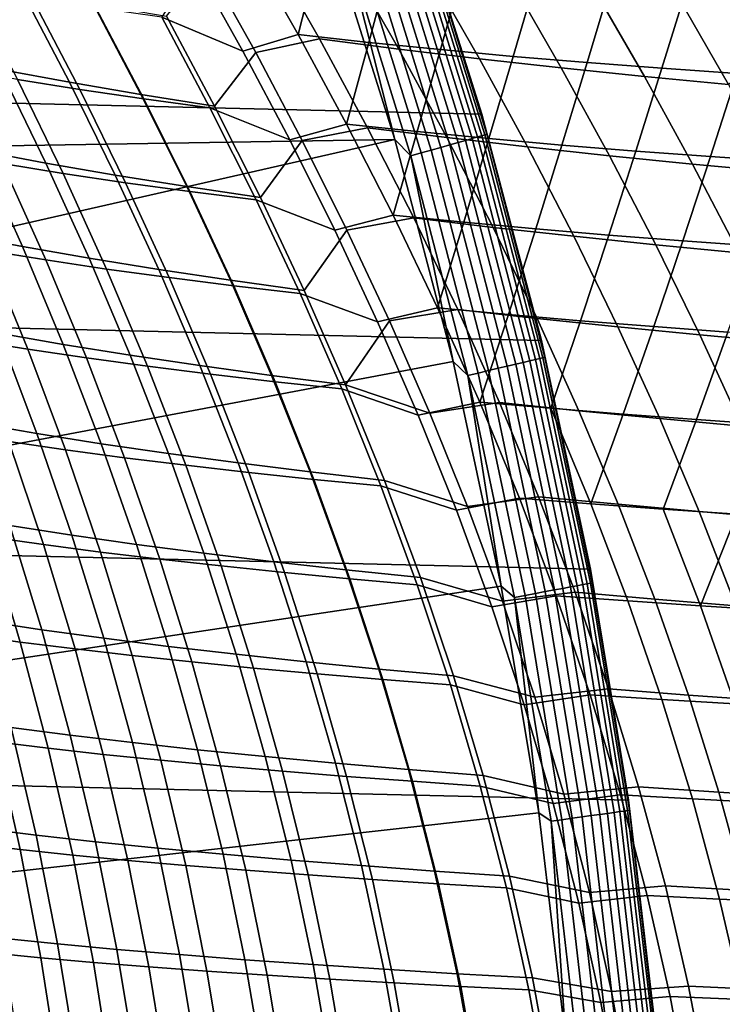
# Model space of a CAD drawing. Header units: metres. Extents: x -28 to 70, y -212 to 27.
# Tile 143 of 220: x 23.87 to 27.75, y 2.73 to 8.16. Entities that reach past the tile are written whole.
import ezdxf

# ---------------------------------------------------------------- set-up
doc = ezdxf.new("R2010")
doc.units = ezdxf.units.M
doc.layers.add('solid_10_261_012_XXX', color=7, linetype='CONTINUOUS')

msp = doc.modelspace()

# ---------------------------------------------------------------- linework, layer by layer
at = {"layer": 'solid_10_261_012_XXX'}
for points in [[(-25.587807, 10.075421, -5), (26.031919, 8.865052, -5), (26.418852, 7.635068, -5), (-26.031919, 8.865052, -5)], [(-26.031919, 8.865052, -5), (26.418852, 7.635068, -5), (26.747675, 6.388412, -5), (-26.418852, 7.635068, -5)], [(26.031933, 8.865017, -0.5), (26.418844, 7.635094, -0.5), (26.418852, 7.635068, -5), (26.031919, 8.865052, -5)], [(26.071037, 8.738131, -0.440391), (26.418844, 7.635094, -0.5), (26.031933, 8.865017, -0.5)], [(26.446775, 7.524756, -0.440391), (26.071037, 8.738131, -0.440391), (26.06078, 8.734693, -0.380929), (26.436369, 7.521796, -0.380929)], [(26.446775, 7.524756, -0.440391), (26.418844, 7.635094, -0.5), (26.071037, 8.738131, -0.440391)], [(25.558451, 8.704345), (20.32535, 8.419035), (20.713972, 7.41157), (25.938347, 7.496811)], [(25.657482, 8.599521, -0.003646), (25.558451, 8.704345), (25.938347, 7.496811)], [(26.288414, 7.479699, -0.125945), (25.914925, 8.685807, -0.125945), (25.869835, 8.670694, -0.088645), (26.242674, 7.466684, -0.088645)], [(26.329493, 7.491386, -0.16871), (25.95542, 8.69938, -0.16871), (25.914925, 8.685807, -0.125945), (26.288414, 7.479699, -0.125945)], [(26.365307, 7.501576, -0.216316), (25.990726, 8.711213, -0.216316), (25.95542, 8.69938, -0.16871), (26.329493, 7.491386, -0.16871)], [(26.395336, 7.51012, -0.268066), (26.020327, 8.721135, -0.268066), (25.990726, 8.711213, -0.216316), (26.365307, 7.501576, -0.216316)], [(26.419138, 7.516893, -0.323206), (26.043793, 8.728999, -0.323206), (26.020327, 8.721135, -0.268066), (26.395336, 7.51012, -0.268066)], [(26.436369, 7.521796, -0.380929), (26.06078, 8.734693, -0.380929), (26.043793, 8.728999, -0.323206), (26.419138, 7.516893, -0.323206)], [(26.139935, 7.437453, -0.032535), (25.768557, 8.636749, -0.032535), (25.713848, 8.618413, -0.014544), (26.084438, 7.421663, -0.014544)], [(26.192938, 7.452533, -0.057356), (25.820807, 8.654262, -0.057356), (25.768557, 8.636749, -0.032535), (26.139935, 7.437453, -0.032535)], [(26.242674, 7.466684, -0.088645), (25.869835, 8.670694, -0.088645), (25.820807, 8.654262, -0.057356), (26.192938, 7.452533, -0.057356)], [(26.084438, 7.421663, -0.014544), (25.713848, 8.618413, -0.014544), (25.657482, 8.599521, -0.003646), (26.02726, 7.405394, -0.003646)], [(26.02726, 7.405394, -0.003646), (25.657482, 8.599521, -0.003646), (25.938347, 7.496811)], [(25.101242, 7.983728, 133.088135), (25.40687, 8.074601, 132.876266), (25.131155, 8.560161, 132.662903), (24.833567, 8.464931, 132.88208)], [(25.171915, 7.975746, 94.946892), (24.904762, 8.455002, 95.152275), (25.24898, 8.535473, 95.375839), (25.524258, 8.05144, 95.163254)], [(25.131155, 8.560161, 132.662903), (25.40687, 8.074601, 132.876266), (25.519011, 8.515158, 132.528687)], [(25.524258, 8.05144, 95.163254), (25.24898, 8.535473, 95.375839), (25.685175, 8.476364, 95.509804), (25.960558, 7.994367, 95.297676)], [(25.40687, 8.074601, 132.876266), (25.795145, 8.031483, 132.74205), (25.913988, 8.473489, 132.415604), (25.519011, 8.515158, 132.528687)], [(25.960558, 7.994367, 95.297676), (25.685175, 8.476364, 95.509804), (26.12985, 8.421076, 95.617874), (26.405241, 7.940729, 95.406212)], [(25.795145, 8.031483, 132.74205), (26.19047, 7.99137, 132.628952), (26.315382, 8.435124, 132.324295), (25.913988, 8.473489, 132.415604)], [(24.654354, 8.170029, 133.205627), (25.101242, 7.983728, 133.088135), (24.833567, 8.464931, 132.88208)], [(24.945045, 7.679908, 94.619492), (24.680674, 8.176222, 94.819908), (24.904762, 8.455002, 95.152275), (25.171915, 7.975746, 94.946892)], [(26.405241, 7.940729, 95.406212), (26.12985, 8.421076, 95.617874), (26.582064, 8.36954, 95.699226), (26.857332, 7.89044, 95.488098)], [(26.19047, 7.99137, 132.628952), (26.592115, 7.95422, 132.537598), (26.722492, 8.400032, 132.255386), (26.315382, 8.435124, 132.324295)], [(23.764091, 7.882658, 93.929688), (23.500816, 8.390286, 94.131767), (23.881649, 8.315381, 94.382973), (24.145248, 7.811817, 94.181519)], [(26.857332, 7.89044, 95.488098), (26.582064, 8.36954, 95.699226), (27.040874, 8.321691, 95.753036), (27.315861, 7.843414, 95.542557)], [(26.592115, 7.95422, 132.537598), (26.999357, 7.919986, 132.468567), (27.134611, 8.368181, 132.209503), (26.722492, 8.400032, 132.255386)], [(26.999357, 7.919986, 132.468567), (27.411467, 7.888623, 132.422485), (27.551039, 8.33954, 132.187302), (27.134611, 8.368181, 132.209503)], [(27.779854, 7.799567, 95.568802), (27.505337, 8.277458, 95.778488), (27.887236, 8.362061, 95.832008), (28.090178, 8.013164, 95.675446)], [(23.595306, 8.336103, 133.841827), (23.858463, 7.82722, 134.043228), (24.202068, 7.772339, 133.813034), (23.938232, 8.277727, 133.611771)], [(24.145248, 7.811817, 94.181519), (23.881649, 8.315381, 94.382973), (24.275194, 8.244016, 94.612671), (24.539171, 7.744229, 94.411766)], [(27.315861, 7.843414, 95.542557), (27.040874, 8.321691, 95.753036), (27.505337, 8.277458, 95.778488), (27.779854, 7.799567, 95.568802)], [(27.411467, 7.888623, 132.422485), (27.827721, 7.860087, 132.399933), (27.945496, 8.26761, 132.211166), (27.551039, 8.33954, 132.187302)], [(23.938232, 8.277727, 133.611771), (24.202068, 7.772339, 133.813034), (24.555443, 7.720295, 133.600983), (24.290848, 8.222448, 133.399796)], [(24.539171, 7.744229, 94.411766), (24.275194, 8.244016, 94.612671), (24.680674, 8.176222, 94.819908), (24.945045, 7.679908, 94.619492)], [(24.290848, 8.222448, 133.399796), (24.555443, 7.720295, 133.600983), (24.919649, 7.670867, 133.40683), (24.654354, 8.170029, 133.205627)], [(24.654354, 8.170029, 133.205627), (24.919649, 7.670867, 133.40683), (25.359707, 7.49421, 133.28241), (25.101242, 7.983728, 133.088135)], [(25.359707, 7.49421, 133.28241), (25.673586, 7.580547, 133.077606), (25.40687, 8.074601, 132.876266), (25.101242, 7.983728, 133.088135)], [(25.42893, 7.489827, 94.753983), (25.171915, 7.975746, 94.946892), (25.524258, 8.05144, 95.163254), (25.789331, 7.561079, 94.963661)], [(25.40687, 8.074601, 132.876266), (25.673586, 7.580547, 133.077606), (25.795145, 8.031483, 132.74205)], [(25.789331, 7.561079, 94.963661), (25.524258, 8.05144, 95.163254), (25.960558, 7.994367, 95.297676), (26.225876, 7.506451, 95.098488)], [(25.673586, 7.580547, 133.077606), (26.062494, 7.539526, 132.943466), (26.19047, 7.99137, 132.628952), (25.795145, 8.031483, 132.74205)], [(26.225876, 7.506451, 95.098488), (25.960558, 7.994367, 95.297676), (26.405241, 7.940729, 95.406212), (26.670687, 7.454882, 95.207497)], [(26.062494, 7.539526, 132.943466), (26.458368, 7.501191, 132.830429), (26.592115, 7.95422, 132.537598), (26.19047, 7.99137, 132.628952)], [(23.647583, 7.435753, 93.467781), (23.396513, 7.956739, 93.657219), (23.764091, 7.882658, 93.929688), (24.015614, 7.366315, 93.740791)], [(25.198271, 7.175851, 94.431824), (24.945045, 7.679908, 94.619492), (25.171915, 7.975746, 94.946892), (25.42893, 7.489827, 94.753983)], [(26.670687, 7.454882, 95.207497), (26.405241, 7.940729, 95.406212), (26.857332, 7.89044, 95.488098), (27.122761, 7.406268, 95.289948)], [(26.458368, 7.501191, 132.830429), (26.860456, 7.465483, 132.739059), (26.999357, 7.919986, 132.468567), (26.592115, 7.95422, 132.537598)], [(23.525805, 7.88484, 134.290527), (23.776691, 7.362953, 134.478943), (24.110212, 7.309218, 134.231628), (23.858463, 7.82722, 134.043228)], [(24.015614, 7.366315, 93.740791), (23.764091, 7.882658, 93.929688), (24.145248, 7.811817, 94.181519), (24.397305, 7.299854, 93.993088)], [(27.122761, 7.406268, 95.289948), (26.857332, 7.89044, 95.488098), (27.315861, 7.843414, 95.542557), (27.581093, 7.360508, 95.345116)], [(26.860456, 7.465483, 132.739059), (27.268007, 7.432343, 132.669922), (27.411467, 7.888623, 132.422485), (26.999357, 7.919986, 132.468567)], [(27.268007, 7.432343, 132.669922), (27.680271, 7.401712, 132.623596), (27.827721, 7.860087, 132.399933), (27.411467, 7.888623, 132.422485)], [(23.858463, 7.82722, 134.043228), (24.110212, 7.309218, 134.231628), (24.454746, 7.257992, 134.001465), (24.202068, 7.772339, 133.813034)], [(27.581093, 7.360508, 95.345116), (27.315861, 7.843414, 95.542557), (27.779854, 7.799567, 95.568802), (28.044682, 7.317501, 95.372261)], [(27.680271, 7.401712, 132.623596), (28.096498, 7.373533, 132.600647), (28.279818, 7.683299, 132.465286), (27.827721, 7.860087, 132.399933)], [(24.397305, 7.299854, 93.993088), (24.145248, 7.811817, 94.181519), (24.539171, 7.744229, 94.411766), (24.791807, 7.236368, 94.22374)], [(24.202068, 7.772339, 133.813034), (24.454746, 7.257992, 134.001465), (24.809126, 7.209348, 133.789474), (24.555443, 7.720295, 133.600983)], [(24.791807, 7.236368, 94.22374), (24.539171, 7.744229, 94.411766), (24.945045, 7.679908, 94.619492), (25.198271, 7.175851, 94.431824)], [(24.555443, 7.720295, 133.600983), (24.809126, 7.209348, 133.789474), (25.174271, 7.163082, 133.595474), (24.919649, 7.670867, 133.40683)], [(24.919649, 7.670867, 133.40683), (25.174271, 7.163082, 133.595474), (25.607809, 6.996608, 133.464615), (25.359707, 7.49421, 133.28241)], [(-26.418852, 7.635068, -5), (26.747675, 6.388412, -5), (27.017729, 5.127612, -5), (-26.747675, 6.388412, -5)], [(26.418844, 7.635094, -0.5), (26.747681, 6.388392, -0.5), (26.747675, 6.388412, -5), (26.418852, 7.635068, -5)], [(26.446775, 7.524756, -0.440391), (26.747681, 6.388392, -0.5), (26.418844, 7.635094, -0.5)], [(25.607809, 6.996608, 133.464615), (25.930086, 7.078234, 133.266586), (25.673586, 7.580547, 133.077606), (25.359707, 7.49421, 133.28241)], [(25.675224, 6.996624, 94.573158), (25.42893, 7.489827, 94.753983), (25.789331, 7.561079, 94.963661), (26.043613, 7.063667, 94.776642)], [(25.673586, 7.580547, 133.077606), (25.930086, 7.078234, 133.266586), (26.062494, 7.539526, 132.943466)], [(26.043613, 7.063667, 94.776642), (25.789331, 7.561079, 94.963661), (26.225876, 7.506451, 95.098488), (26.48056, 7.01185, 94.911827)], [(25.938347, 7.496811), (20.713972, 7.41157), (21.052685, 6.386271)], [(25.938347, 7.496811), (21.052685, 6.386271), (21.340691, 5.345551), (26.261251, 6.272695)], [(23.531818, 6.972901, 92.998283), (23.294062, 7.508175, 93.174988), (23.647583, 7.435753, 93.467781), (23.885897, 6.905618, 93.291504)], [(25.439554, 6.663713, 94.256706), (25.198271, 7.175851, 94.431824), (25.42893, 7.489827, 94.753983), (25.675224, 6.996624, 94.573158)], [(25.930086, 7.078234, 133.266586), (26.319845, 7.039509, 133.132614), (26.458368, 7.501191, 132.830429), (26.062494, 7.539526, 132.943466)], [(26.02726, 7.405394, -0.003646), (25.938347, 7.496811), (26.261251, 6.272695)], [(26.48056, 7.01185, 94.911827), (26.225876, 7.506451, 95.098488), (26.670687, 7.454882, 95.207497), (26.925646, 6.96273, 95.021278)], [(26.647375, 6.267406, -0.16871), (26.329493, 7.491386, -0.16871), (26.288414, 7.479699, -0.125945), (26.605803, 6.257628, -0.125945)], [(26.319845, 7.039509, 133.132614), (26.716476, 7.003159, 133.019684), (26.860456, 7.465483, 132.739059), (26.458368, 7.501191, 132.830429)], [(26.683622, 6.275931, -0.216316), (26.365307, 7.501576, -0.216316), (26.329493, 7.491386, -0.16871), (26.647375, 6.267406, -0.16871)], [(26.714014, 6.283079, -0.268066), (26.395336, 7.51012, -0.268066), (26.365307, 7.501576, -0.216316), (26.683622, 6.275931, -0.216316)], [(26.738106, 6.288745, -0.323206), (26.419138, 7.516893, -0.323206), (26.395336, 7.51012, -0.268066), (26.714014, 6.283079, -0.268066)], [(26.755545, 6.292847, -0.380929), (26.436369, 7.521796, -0.380929), (26.419138, 7.516893, -0.323206), (26.738106, 6.288745, -0.323206)], [(26.766075, 6.295324, -0.440391), (26.446775, 7.524756, -0.440391), (26.436369, 7.521796, -0.380929), (26.755545, 6.292847, -0.380929)], [(26.766075, 6.295324, -0.440391), (26.747681, 6.388392, -0.5), (26.446775, 7.524756, -0.440391)], [(23.885897, 6.905618, 93.291504), (23.647583, 7.435753, 93.467781), (24.015614, 7.366315, 93.740791), (24.254597, 6.841079, 93.564873)], [(26.45553, 6.222284, -0.032535), (26.139935, 7.437453, -0.032535), (26.084438, 7.421663, -0.014544), (26.399364, 6.209074, -0.014544)], [(26.509172, 6.234901, -0.057356), (26.192938, 7.452533, -0.057356), (26.139935, 7.437453, -0.032535), (26.45553, 6.222284, -0.032535)], [(26.559509, 6.24674, -0.088645), (26.242674, 7.466684, -0.088645), (26.192938, 7.452533, -0.057356), (26.509172, 6.234901, -0.057356)], [(26.605803, 6.257628, -0.125945), (26.288414, 7.479699, -0.125945), (26.242674, 7.466684, -0.088645), (26.559509, 6.24674, -0.088645)], [(26.925646, 6.96273, 95.021278), (26.670687, 7.454882, 95.207497), (27.122761, 7.406268, 95.289948), (27.377834, 6.91619, 95.104301)], [(26.716476, 7.003159, 133.019684), (27.119204, 6.969112, 132.928345), (27.268007, 7.432343, 132.669922), (26.860456, 7.465483, 132.739059)], [(23.454826, 7.419192, 134.742737), (23.691925, 6.884027, 134.91777), (24.014799, 6.832, 134.654053), (23.776691, 7.362953, 134.478943)], [(26.399364, 6.209074, -0.014544), (26.084438, 7.421663, -0.014544), (26.02726, 7.405394, -0.003646), (26.341496, 6.195463, -0.003646)], [(26.341496, 6.195463, -0.003646), (26.02726, 7.405394, -0.003646), (26.261251, 6.272695)], [(27.119204, 6.969112, 132.928345), (27.527252, 6.937298, 132.8591), (27.680271, 7.401712, 132.623596), (27.268007, 7.432343, 132.669922)], [(27.377834, 6.91619, 95.104301), (27.122761, 7.406268, 95.289948), (27.581093, 7.360508, 95.345116), (27.836092, 6.872113, 95.160217)], [(27.527252, 6.937298, 132.8591), (27.939846, 6.907646, 132.812515), (28.096498, 7.373533, 132.600647), (27.680271, 7.401712, 132.623596)], [(23.776691, 7.362953, 134.478943), (24.014799, 6.832, 134.654053), (24.349419, 6.782265, 134.406845), (24.110212, 7.309218, 134.231628)], [(24.254597, 6.841079, 93.564873), (24.015614, 7.366315, 93.740791), (24.397305, 7.299854, 93.993088), (24.63703, 6.779262, 93.817474)], [(27.836092, 6.872113, 95.160217), (27.581093, 7.360508, 95.345116), (28.044682, 7.317501, 95.372261), (28.299379, 6.830382, 95.188339)], [(24.110212, 7.309218, 134.231628), (24.349419, 6.782265, 134.406845), (24.69511, 6.734813, 134.176865), (24.454746, 7.257992, 134.001465)], [(24.63703, 6.779262, 93.817474), (24.397305, 7.299854, 93.993088), (24.791807, 7.236368, 94.22374), (25.032312, 6.720146, 94.048386)], [(24.454746, 7.257992, 134.001465), (24.69511, 6.734813, 134.176865), (25.05072, 6.689694, 133.965073), (24.809126, 7.209348, 133.789474)], [(25.032312, 6.720146, 94.048386), (24.791807, 7.236368, 94.22374), (25.198271, 7.175851, 94.431824), (25.439554, 6.663713, 94.256706)], [(24.809126, 7.209348, 133.789474), (25.05072, 6.689694, 133.965073), (25.417025, 6.646724, 133.771347), (25.174271, 7.163082, 133.595474)], [(25.174271, 7.163082, 133.595474), (25.417025, 6.646724, 133.771347), (25.84441, 6.49081, 133.634583), (25.607809, 6.996608, 133.464615)], [(25.84441, 6.49081, 133.634583), (26.175146, 6.567651, 133.442963), (25.930086, 7.078234, 133.266586), (25.607809, 6.996608, 133.464615)], [(25.909941, 6.495931, 94.40435), (25.675224, 6.996624, 94.573158), (26.043613, 7.063667, 94.776642), (26.286312, 6.558774, 94.601982)], [(25.930086, 7.078234, 133.266586), (26.175146, 6.567651, 133.442963), (26.319845, 7.039509, 133.132614)], [(26.286312, 6.558774, 94.601982), (26.043613, 7.063667, 94.776642), (26.48056, 7.01185, 94.911827), (26.723825, 6.510091, 94.737465)], [(26.175146, 6.567651, 133.442963), (26.565958, 6.531391, 133.309219), (26.716476, 7.003159, 133.019684), (26.319845, 7.039509, 133.132614)], [(26.723825, 6.510091, 94.737465), (26.48056, 7.01185, 94.911827), (26.925646, 6.96273, 95.021278), (27.169342, 6.463762, 94.847321)], [(26.565958, 6.531391, 133.309219), (26.963545, 6.49721, 133.196442), (27.119204, 6.969112, 132.928345), (26.716476, 7.003159, 133.019684)], [(23.755646, 6.428669, 92.834999), (23.531818, 6.972901, 92.998283), (23.885897, 6.905618, 93.291504), (24.11047, 6.366734, 93.128487)], [(25.667768, 6.143715, 94.094299), (25.439554, 6.663713, 94.256706), (25.675224, 6.996624, 94.573158), (25.909941, 6.495931, 94.40435)], [(27.169342, 6.463762, 94.847321), (26.925646, 6.96273, 95.021278), (27.377834, 6.91619, 95.104301), (27.621792, 6.419658, 94.930916)], [(26.963545, 6.49721, 133.196442), (27.367104, 6.465024, 133.105133), (27.527252, 6.937298, 132.8591), (27.119204, 6.969112, 132.928345)], [(23.381466, 6.938354, 135.197327), (23.603527, 6.389428, 135.358734), (23.915079, 6.339566, 135.07933), (23.691925, 6.884027, 134.91777)], [(24.11047, 6.366734, 93.128487), (23.885897, 6.905618, 93.291504), (24.254597, 6.841079, 93.564873), (24.480017, 6.307304, 93.402054)], [(27.367104, 6.465024, 133.105133), (27.775835, 6.434752, 133.035797), (27.939846, 6.907646, 132.812515), (27.527252, 6.937298, 132.8591)], [(27.621792, 6.419658, 94.930916), (27.377834, 6.91619, 95.104301), (27.836092, 6.872113, 95.160217), (28.080107, 6.377651, 94.987602)], [(23.691925, 6.884027, 134.91777), (23.915079, 6.339566, 135.07933), (24.239159, 6.291805, 134.815811), (24.014799, 6.832, 134.654053)], [(24.480017, 6.307304, 93.402054), (24.254597, 6.841079, 93.564873), (24.63703, 6.779262, 93.817474), (24.863365, 6.250347, 93.654816)], [(24.014799, 6.832, 134.654053), (24.239159, 6.291805, 134.815811), (24.575064, 6.246128, 134.568878), (24.349419, 6.782265, 134.406845)], [(24.349419, 6.782265, 134.406845), (24.575064, 6.246128, 134.568878), (24.922096, 6.202514, 134.339203), (24.69511, 6.734813, 134.176865)], [(24.863365, 6.250347, 93.654816), (24.63703, 6.779262, 93.817474), (25.032312, 6.720146, 94.048386), (25.25959, 6.195828, 93.885864)], [(24.69511, 6.734813, 134.176865), (24.922096, 6.202514, 134.339203), (25.279118, 6.160994, 134.127701), (25.05072, 6.689694, 133.965073)], [(25.25959, 6.195828, 93.885864), (25.032312, 6.720146, 94.048386), (25.439554, 6.663713, 94.256706), (25.667768, 6.143715, 94.094299)], [(25.05072, 6.689694, 133.965073), (25.279118, 6.160994, 134.127701), (25.646757, 6.121401, 133.934341), (25.417025, 6.646724, 133.771347)], [(25.417025, 6.646724, 133.771347), (25.646757, 6.121401, 133.934341), (26.068377, 5.976357, 133.792221), (25.84441, 6.49081, 133.634583)], [(26.068377, 5.976357, 133.792221), (26.407524, 6.048301, 133.606628), (26.175146, 6.567651, 133.442963), (25.84441, 6.49081, 133.634583)], [(26.175146, 6.567651, 133.442963), (26.407524, 6.048301, 133.606628), (26.565958, 6.531391, 133.309219)], [(26.131956, 5.987956, 94.247749), (25.909941, 6.495931, 94.40435), (26.286312, 6.558774, 94.601982), (26.516237, 6.046533, 94.439873)], [(26.516237, 6.046533, 94.439873), (26.286312, 6.558774, 94.601982), (26.723825, 6.510091, 94.737465), (26.954456, 6.001265, 94.575592)], [(26.407524, 6.048301, 133.606628), (26.799557, 6.014627, 133.47316), (26.963545, 6.49721, 133.196442), (26.565958, 6.531391, 133.309219)], [(23.62463, 5.934727, 92.372566), (23.416468, 6.493145, 92.522499), (23.755646, 6.428669, 92.834999), (23.964571, 5.875984, 92.685249)], [(25.667768, 6.143715, 94.094299), (25.909941, 6.495931, 94.40435), (26.131956, 5.987956, 94.247749)], [(26.954456, 6.001265, 94.575592), (26.723825, 6.510091, 94.737465), (27.169342, 6.463762, 94.847321), (27.400536, 5.95803, 94.685822)], [(26.799557, 6.014627, 133.47316), (27.198261, 5.982752, 133.36058), (27.367104, 6.465024, 133.105133), (26.963545, 6.49721, 133.196442)], [(27.400536, 5.95803, 94.685822), (27.169342, 6.463762, 94.847321), (27.621792, 6.419658, 94.930916), (27.853373, 5.916689, 94.769958)], [(27.198261, 5.982752, 133.36058), (27.60281, 5.952585, 133.269333), (27.775835, 6.434752, 133.035797), (27.367104, 6.465024, 133.105133)], [(23.964571, 5.875984, 92.685249), (23.755646, 6.428669, 92.834999), (24.11047, 6.366734, 93.128487), (24.320288, 5.819559, 92.978851)], [(27.60281, 5.952585, 133.269333), (28.012379, 5.924035, 133.199905), (28.188938, 6.406313, 132.988922), (27.775835, 6.434752, 133.035797)], [(27.853373, 5.916689, 94.769958), (27.621792, 6.419658, 94.930916), (28.080107, 6.377651, 94.987602), (28.311869, 5.877104, 94.827415)], [(-26.747675, 6.388412, -5), (27.017729, 5.127612, -5), (27.228367, 3.855639, -5), (-27.017729, 5.127612, -5)], [(23.603527, 6.389428, 135.358734), (23.810583, 5.831049, 135.506561), (24.123381, 5.785646, 135.227432), (23.915079, 6.339566, 135.07933)], [(24.320288, 5.819559, 92.978851), (24.11047, 6.366734, 93.128487), (24.480017, 6.307304, 93.402054), (24.690823, 5.765406, 93.252487)], [(26.747681, 6.388392, -0.5), (27.017721, 5.127648, -0.5), (27.017729, 5.127612, -5), (26.747675, 6.388412, -5)], [(26.766075, 6.295324, -0.440391), (27.017721, 5.127648, -0.5), (26.747681, 6.388392, -0.5)], [(23.915079, 6.339566, 135.07933), (24.123381, 5.785646, 135.227432), (24.448809, 5.742149, 134.964249), (24.239159, 6.291805, 134.815811)], [(24.690823, 5.765406, 93.252487), (24.480017, 6.307304, 93.402054), (24.863365, 6.250347, 93.654816), (25.075216, 5.713481, 93.50528)], [(27.028255, 5.052456, -0.440391), (26.766075, 6.295324, -0.440391), (26.755545, 6.292847, -0.380929), (27.01762, 5.050468, -0.380929)], [(27.028255, 5.052456, -0.440391), (27.017721, 5.127648, -0.5), (26.766075, 6.295324, -0.440391)], [(26.261251, 6.272695), (21.340691, 5.345551), (21.577272, 4.292), (26.526424, 5.034762)], [(24.239159, 6.291805, 134.815811), (24.448809, 5.742149, 134.964249), (24.786142, 5.700529, 134.717697), (24.575064, 6.246128, 134.568878)], [(24.575064, 6.246128, 134.568878), (24.786142, 5.700529, 134.717697), (25.134653, 5.660761, 134.488419), (24.922096, 6.202514, 134.339203)], [(25.075216, 5.713481, 93.50528), (24.863365, 6.250347, 93.654816), (25.25959, 6.195828, 93.885864), (25.472511, 5.66374, 93.736351)], [(26.341496, 6.195463, -0.003646), (26.261251, 6.272695), (26.526424, 5.034762)], [(26.819666, 5.013464, -0.088645), (26.559509, 6.24674, -0.088645), (26.509172, 6.234901, -0.057356), (26.768837, 5.003963, -0.057356)], [(26.866411, 5.022203, -0.125945), (26.605803, 6.257628, -0.125945), (26.559509, 6.24674, -0.088645), (26.819666, 5.013464, -0.088645)], [(26.908392, 5.03005, -0.16871), (26.647375, 6.267406, -0.16871), (26.605803, 6.257628, -0.125945), (26.866411, 5.022203, -0.125945)], [(26.944996, 5.036892, -0.216316), (26.683622, 6.275931, -0.216316), (26.647375, 6.267406, -0.16871), (26.908392, 5.03005, -0.16871)], [(26.975683, 5.042629, -0.268066), (26.714014, 6.283079, -0.268066), (26.683622, 6.275931, -0.216316), (26.944996, 5.036892, -0.216316)], [(27.000011, 5.047177, -0.323206), (26.738106, 6.288745, -0.323206), (26.714014, 6.283079, -0.268066), (26.975683, 5.042629, -0.268066)], [(27.01762, 5.050468, -0.380929), (26.755545, 6.292847, -0.380929), (26.738106, 6.288745, -0.323206), (27.000011, 5.047177, -0.323206)], [(24.922096, 6.202514, 134.339203), (25.134653, 5.660761, 134.488419), (25.493216, 5.622857, 134.277328), (25.279118, 6.160994, 134.127701)], [(25.472511, 5.66374, 93.736351), (25.25959, 6.195828, 93.885864), (25.667768, 6.143715, 94.094299), (25.881748, 5.616138, 93.944817)], [(26.657951, 4.983235, -0.014544), (26.399364, 6.209074, -0.014544), (26.341496, 6.195463, -0.003646), (26.599516, 4.972311, -0.003646)], [(26.599516, 4.972311, -0.003646), (26.341496, 6.195463, -0.003646), (26.526424, 5.034762)], [(26.714668, 4.993837, -0.032535), (26.45553, 6.222284, -0.032535), (26.399364, 6.209074, -0.014544), (26.657951, 4.983235, -0.014544)], [(26.768837, 5.003963, -0.057356), (26.509172, 6.234901, -0.057356), (26.45553, 6.222284, -0.032535), (26.714668, 4.993837, -0.032535)], [(25.279118, 6.160994, 134.127701), (25.493216, 5.622857, 134.277328), (25.86232, 5.586667, 134.084396), (25.646757, 6.121401, 133.934341)], [(25.667768, 6.143715, 94.094299), (26.131956, 5.987956, 94.247749), (26.340136, 5.472926, 94.103554), (25.881748, 5.616138, 93.944817)], [(25.646757, 6.121401, 133.934341), (25.86232, 5.586667, 134.084396), (26.278578, 5.452777, 133.937439), (26.068377, 5.976357, 133.792221)], [(26.278578, 5.452777, 133.937439), (26.62598, 5.519631, 133.757477), (26.407524, 6.048301, 133.606628), (26.068377, 5.976357, 133.792221)], [(26.340136, 5.472926, 94.103554), (26.131956, 5.987956, 94.247749), (26.516237, 6.046533, 94.439873), (26.732155, 5.527141, 94.290527)], [(26.407524, 6.048301, 133.606628), (26.62598, 5.519631, 133.757477), (27.019356, 5.488612, 133.624329), (26.799557, 6.014627, 133.47316)], [(26.732155, 5.527141, 94.290527), (26.516237, 6.046533, 94.439873), (26.954456, 6.001265, 94.575592), (27.171188, 5.485528, 94.426445)], [(26.799557, 6.014627, 133.47316), (27.019356, 5.488612, 133.624329), (27.198261, 5.982752, 133.36058)], [(27.171188, 5.485528, 94.426445), (26.954456, 6.001265, 94.575592), (27.400536, 5.95803, 94.685822), (27.617935, 5.44565, 94.536995)], [(27.019356, 5.488612, 133.624329), (27.419302, 5.459134, 133.511963), (27.60281, 5.952585, 133.269333), (27.198261, 5.982752, 133.36058)], [(23.816793, 5.368238, 92.236397), (23.62463, 5.934727, 92.372566), (23.964571, 5.875984, 92.685249), (24.157618, 5.315348, 92.549126)], [(27.617935, 5.44565, 94.536995), (27.400536, 5.95803, 94.685822), (27.853373, 5.916689, 94.769958), (28.071266, 5.407361, 94.621651)], [(27.419302, 5.459134, 133.511963), (27.824965, 5.431098, 133.420807), (28.012379, 5.924035, 133.199905), (27.60281, 5.952585, 133.269333)], [(23.511139, 5.878386, 135.80098), (23.701048, 5.306148, 135.934891), (24.00172, 5.263408, 135.640808), (23.810583, 5.831049, 135.506561)], [(24.157618, 5.315348, 92.549126), (23.964571, 5.875984, 92.685249), (24.320288, 5.819559, 92.978851), (24.514338, 5.264553, 92.842712)], [(23.810583, 5.831049, 135.506561), (24.00172, 5.263408, 135.640808), (24.315868, 5.222413, 135.362061), (24.123381, 5.785646, 135.227432)], [(24.514338, 5.264553, 92.842712), (24.320288, 5.819559, 92.978851), (24.690823, 5.765406, 93.252487), (24.885962, 5.215799, 93.11631)], [(24.123381, 5.785646, 135.227432), (24.315868, 5.222413, 135.362061), (24.642742, 5.18313, 135.099319), (24.448809, 5.742149, 134.964249)], [(24.885962, 5.215799, 93.11631), (24.690823, 5.765406, 93.252487), (25.075216, 5.713481, 93.50528), (25.271496, 5.169036, 93.369041)], [(24.448809, 5.742149, 134.964249), (24.642742, 5.18313, 135.099319), (24.981592, 5.145525, 134.853226), (24.786142, 5.700529, 134.717697)], [(24.786142, 5.700529, 134.717697), (24.981592, 5.145525, 134.853226), (25.331669, 5.109564, 134.624435), (25.134653, 5.660761, 134.488419)], [(25.271496, 5.169036, 93.369041), (25.075216, 5.713481, 93.50528), (25.472511, 5.66374, 93.736351), (25.669947, 5.12421, 93.600044)], [(25.134653, 5.660761, 134.488419), (25.331669, 5.109564, 134.624435), (25.691854, 5.075248, 134.413803), (25.493216, 5.622857, 134.277328)], [(25.669947, 5.12421, 93.600044), (25.472511, 5.66374, 93.736351), (25.881748, 5.616138, 93.944817), (26.080324, 5.081268, 93.808456)], [(25.493216, 5.622857, 134.277328), (25.691854, 5.075248, 134.413803), (26.0625, 5.04244, 134.22139), (25.86232, 5.586667, 134.084396)], [(25.881748, 5.616138, 93.944817), (26.340136, 5.472926, 94.103554), (26.53334, 4.951068, 93.97197), (26.080324, 5.081268, 93.808456)], [(25.86232, 5.586667, 134.084396), (26.0625, 5.04244, 134.22139), (26.473785, 4.920212, 134.070053), (26.278578, 5.452777, 133.937439)], [(26.473785, 4.920212, 134.070053), (26.829214, 4.981475, 133.895355), (26.62598, 5.519631, 133.757477), (26.278578, 5.452777, 133.937439)], [(26.53334, 4.951068, 93.97197), (26.340136, 5.472926, 94.103554), (26.732155, 5.527141, 94.290527), (26.932831, 5.000794, 94.154182)], [(26.62598, 5.519631, 133.757477), (26.829214, 4.981475, 133.895355), (27.224012, 4.953142, 133.762558), (27.019356, 5.488612, 133.624329)], [(26.932831, 5.000794, 94.154182), (26.732155, 5.527141, 94.290527), (27.171188, 5.485528, 94.426445), (27.372757, 4.963037, 94.290237)], [(27.019356, 5.488612, 133.624329), (27.224012, 4.953142, 133.762558), (27.625278, 4.926112, 133.650436), (27.419302, 5.459134, 133.511963)], [(27.372757, 4.963037, 94.290237), (27.171188, 5.485528, 94.426445), (27.617935, 5.44565, 94.536995), (27.820253, 4.92674, 94.401085)], [(27.419302, 5.459134, 133.511963), (27.625278, 4.926112, 133.650436), (27.824965, 5.431098, 133.420807)], [(27.820253, 4.92674, 94.401085), (27.617935, 5.44565, 94.536995), (28.071266, 5.407361, 94.621651), (28.274157, 4.891753, 94.486237)], [(27.625278, 4.926112, 133.650436), (28.032139, 4.900284, 133.559372), (28.235495, 5.404407, 133.351288), (27.824965, 5.431098, 133.420807)], [(23.667261, 4.843112, 91.783058), (23.492849, 5.423273, 91.905403), (23.816793, 5.368238, 92.236397), (23.992027, 4.794224, 92.114059)], [(23.414564, 5.35065, 136.243637), (23.586185, 4.766068, 136.363327), (23.873817, 4.726308, 136.054932), (23.701048, 5.306148, 135.934891)], [(23.992027, 4.794224, 92.114059), (23.816793, 5.368238, 92.236397), (24.157618, 5.315348, 92.549126), (24.333815, 4.747263, 92.426727)], [(23.701048, 5.306148, 135.934891), (23.873817, 4.726308, 136.054932), (24.175774, 4.688127, 135.761261), (24.00172, 5.263408, 135.640808)], [(24.333815, 4.747263, 92.426727), (24.157618, 5.315348, 92.549126), (24.514338, 5.264553, 92.842712), (24.691607, 4.702175, 92.720215)], [(24.691607, 4.702175, 92.720215), (24.514338, 5.264553, 92.842712), (24.885962, 5.215799, 93.11631), (25.064379, 4.6589, 92.993675)], [(24.00172, 5.263408, 135.640808), (24.175774, 4.688127, 135.761261), (24.491318, 4.651503, 135.482971), (24.315868, 5.222413, 135.362061)], [(24.315868, 5.222413, 135.362061), (24.491318, 4.651503, 135.482971), (24.819677, 4.616397, 135.220718), (24.642742, 5.18313, 135.099319)], [(25.064379, 4.6589, 92.993675), (24.885962, 5.215799, 93.11631), (25.271496, 5.169036, 93.369041), (25.451107, 4.617383, 93.246262)], [(24.642742, 5.18313, 135.099319), (24.819677, 4.616397, 135.220718), (25.160078, 4.582773, 134.975159), (24.981592, 5.145525, 134.853226)], [(25.451107, 4.617383, 93.246262), (25.271496, 5.169036, 93.369041), (25.669947, 5.12421, 93.600044), (25.850767, 4.577564, 93.477127)], [(-27.017729, 5.127612, -5), (27.228367, 3.855639, -5), (27.379168, 2.575108, -5), (-27.228367, 3.855639, -5)], [(24.981592, 5.145525, 134.853226), (25.160078, 4.582773, 134.975159), (25.511747, 4.550592, 134.746902), (25.331669, 5.109564, 134.624435)], [(25.331669, 5.109564, 134.624435), (25.511747, 4.550592, 134.746902), (25.873585, 4.519844, 134.536774), (25.691854, 5.075248, 134.413803)], [(25.850767, 4.577564, 93.477127), (25.669947, 5.12421, 93.600044), (26.080324, 5.081268, 93.808456), (26.262333, 4.539386, 93.685425)], [(27.017721, 5.127648, -0.5), (27.228369, 3.855631, -0.5), (27.228367, 3.855639, -5), (27.017729, 5.127612, -5)], [(27.028255, 5.052456, -0.440391), (27.228369, 3.855631, -0.5), (27.017721, 5.127648, -0.5)], [(25.691854, 5.075248, 134.413803), (25.873585, 4.519844, 134.536774), (26.245796, 4.490411, 134.34491), (26.0625, 5.04244, 134.22139)], [(26.080324, 5.081268, 93.808456), (26.53334, 4.951068, 93.97197), (26.710434, 4.42261, 93.853218), (26.262333, 4.539386, 93.685425)], [(27.204298, 3.794837, -0.323206), (27.000011, 5.047177, -0.323206), (26.975683, 5.042629, -0.268066), (27.179787, 3.791418, -0.268066)], [(27.22204, 3.797312, -0.380929), (27.01762, 5.050468, -0.380929), (27.000011, 5.047177, -0.323206), (27.204298, 3.794837, -0.323206)], [(27.01762, 5.050468, -0.380929), (27.22204, 3.797312, -0.380929), (27.232756, 3.798807, -0.440391), (27.028255, 5.052456, -0.440391)], [(27.232756, 3.798807, -0.440391), (27.228369, 3.855631, -0.5), (27.028255, 5.052456, -0.440391)], [(26.526424, 5.034762), (21.577272, 4.292), (21.761885, 3.228059), (26.733286, 3.785687)], [(26.0625, 5.04244, 134.22139), (26.245796, 4.490411, 134.34491), (26.652483, 4.380495, 134.189636), (26.473785, 4.920212, 134.070053)], [(26.599516, 4.972311, -0.003646), (26.526424, 5.034762), (26.733286, 3.785687)], [(26.710434, 4.42261, 93.853218), (26.53334, 4.951068, 93.97197), (26.932831, 5.000794, 94.154182), (27.117029, 4.467693, 94.031075)], [(26.916796, 3.754733, -0.032535), (26.714668, 4.993837, -0.032535), (26.657951, 4.983235, -0.014544), (26.85965, 3.746761, -0.014544)], [(26.971375, 3.762346, -0.057356), (26.768837, 5.003963, -0.057356), (26.714668, 4.993837, -0.032535), (26.916796, 3.754733, -0.032535)], [(27.022587, 3.76949, -0.088645), (26.819666, 5.013464, -0.088645), (26.768837, 5.003963, -0.057356), (26.971375, 3.762346, -0.057356)], [(27.069687, 3.77606, -0.125945), (26.866411, 5.022203, -0.125945), (26.819666, 5.013464, -0.088645), (27.022587, 3.76949, -0.088645)], [(27.111986, 3.78196, -0.16871), (26.908392, 5.03005, -0.16871), (26.866411, 5.022203, -0.125945), (27.069687, 3.77606, -0.125945)], [(27.148865, 3.787105, -0.216316), (26.944996, 5.036892, -0.216316), (26.908392, 5.03005, -0.16871), (27.111986, 3.78196, -0.16871)], [(27.117029, 4.467693, 94.031075), (26.932831, 5.000794, 94.154182), (27.372757, 4.963037, 94.290237), (27.557899, 4.433949, 94.167229)], [(27.179787, 3.791418, -0.268066), (26.975683, 5.042629, -0.268066), (26.944996, 5.036892, -0.216316), (27.148865, 3.787105, -0.216316)], [(26.652483, 4.380495, 134.189636), (27.015612, 4.43554, 134.019806), (26.829214, 4.981475, 133.895355), (26.473785, 4.920212, 134.070053)], [(26.85965, 3.746761, -0.014544), (26.657951, 4.983235, -0.014544), (26.599516, 4.972311, -0.003646), (26.800772, 3.738548, -0.003646)], [(26.800772, 3.738548, -0.003646), (26.599516, 4.972311, -0.003646), (26.733286, 3.785687)], [(26.829214, 4.981475, 133.895355), (27.015612, 4.43554, 134.019806), (27.41186, 4.409931, 133.887375), (27.224012, 4.953142, 133.762558)], [(27.224012, 4.953142, 133.762558), (27.41186, 4.409931, 133.887375), (27.81448, 4.38541, 133.775497), (27.625278, 4.926112, 133.650436)], [(27.557899, 4.433949, 94.167229), (27.372757, 4.963037, 94.290237), (27.820253, 4.92674, 94.401085), (28.006197, 4.401416, 94.278328)], [(27.625278, 4.926112, 133.650436), (27.81448, 4.38541, 133.775497), (28.222576, 4.361876, 133.68454), (28.032139, 4.900284, 133.559372)], [(23.82375, 4.255935, 91.674721), (23.667261, 4.843112, 91.783058), (23.992027, 4.794224, 92.114059), (24.149393, 4.213233, 92.00563)], [(24.149393, 4.213233, 92.00563), (23.992027, 4.794224, 92.114059), (24.333815, 4.747263, 92.426727), (24.492186, 4.172235, 92.318161)], [(23.586185, 4.766068, 136.363327), (23.739471, 4.175913, 136.468857), (24.028263, 4.140893, 136.160843), (23.873817, 4.726308, 136.054932)], [(23.873817, 4.726308, 136.054932), (24.028263, 4.140893, 136.160843), (24.331501, 4.107263, 135.867615), (24.175774, 4.688127, 135.761261)], [(24.492186, 4.172235, 92.318161), (24.333815, 4.747263, 92.426727), (24.691607, 4.702175, 92.720215), (24.85108, 4.132885, 92.611473)], [(24.175774, 4.688127, 135.761261), (24.331501, 4.107263, 135.867615), (24.648432, 4.075, 135.589813), (24.491318, 4.651503, 135.482971)], [(24.85108, 4.132885, 92.611473), (24.691607, 4.702175, 92.720215), (25.064379, 4.6589, 92.993675), (25.225025, 4.095124, 92.884735)], [(24.491318, 4.651503, 135.482971), (24.648432, 4.075, 135.589813), (24.978256, 4.044063, 135.328094), (24.819677, 4.616397, 135.220718)], [(24.819677, 4.616397, 135.220718), (24.978256, 4.044063, 135.328094), (25.320183, 4.014413, 135.083054), (25.160078, 4.582773, 134.975159)], [(25.225025, 4.095124, 92.884735), (25.064379, 4.6589, 92.993675), (25.451107, 4.617383, 93.246262), (25.612963, 4.058892, 93.137115)], [(25.612963, 4.058892, 93.137115), (25.451107, 4.617383, 93.246262), (25.850767, 4.577564, 93.477127), (26.013842, 4.024129, 93.367798)], [(25.160078, 4.582773, 134.975159), (25.320183, 4.014413, 135.083054), (25.673414, 3.986012, 134.855347), (25.511747, 4.550592, 134.746902)], [(26.013842, 4.024129, 93.367798), (25.850767, 4.577564, 93.477127), (26.262333, 4.539386, 93.685425), (26.426605, 3.990776, 93.575935)], [(25.511747, 4.550592, 134.746902), (25.673414, 3.986012, 134.855347), (26.036867, 3.958841, 134.645752), (25.873585, 4.519844, 134.536774)], [(25.873585, 4.519844, 134.536774), (26.036867, 3.958841, 134.645752), (26.410612, 3.932798, 134.454422), (26.245796, 4.490411, 134.34491)], [(26.262333, 4.539386, 93.685425), (26.710434, 4.42261, 93.853218), (26.870283, 3.887777, 93.74749), (26.426605, 3.990776, 93.575935)], [(26.245796, 4.490411, 134.34491), (26.410612, 3.932798, 134.454422), (26.813114, 3.835747, 134.29567), (26.652483, 4.380495, 134.189636)], [(26.870283, 3.887777, 93.74749), (26.710434, 4.42261, 93.853218), (27.117029, 4.467693, 94.031075), (27.283518, 3.928033, 93.921417)], [(27.283518, 3.928033, 93.921417), (27.117029, 4.467693, 94.031075), (27.557899, 4.433949, 94.167229), (27.725349, 3.898421, 94.057632)], [(26.813114, 3.835747, 134.29567), (27.183468, 3.884095, 134.130249), (27.015612, 4.43554, 134.019806), (26.652483, 4.380495, 134.189636)], [(27.015612, 4.43554, 134.019806), (27.183468, 3.884095, 134.130249), (27.581141, 3.861272, 133.998184), (27.41186, 4.409931, 133.887375)], [(27.41186, 4.409931, 133.887375), (27.581141, 3.861272, 133.998184), (27.985098, 3.839344, 133.886551), (27.81448, 4.38541, 133.775497)], [(27.725349, 3.898421, 94.057632), (27.557899, 4.433949, 94.167229), (28.006197, 4.401416, 94.278328), (28.174477, 3.869796, 94.168938)], [(23.653032, 3.700327, 91.232239), (23.516115, 4.300333, 91.326447), (23.82375, 4.255935, 91.674721), (23.961426, 3.662331, 91.580429)], [(23.961426, 3.662331, 91.580429), (23.82375, 4.255935, 91.674721), (24.149393, 4.213233, 92.00563), (24.287968, 3.625811, 91.911194)], [(23.465694, 4.212288, 136.790787), (23.598568, 3.613567, 136.881577), (23.873327, 3.582141, 136.559982), (23.739471, 4.175913, 136.468857)], [(24.287968, 3.625811, 91.911194), (24.149393, 4.213233, 92.00563), (24.492186, 4.172235, 92.318161), (24.631769, 3.590768, 92.223526)], [(23.739471, 4.175913, 136.468857), (23.873327, 3.582141, 136.559982), (24.163231, 3.551886, 136.252365), (24.028263, 4.140893, 136.160843)], [(24.028263, 4.140893, 136.160843), (24.163231, 3.551886, 136.252365), (24.467693, 3.522831, 135.959579), (24.331501, 4.107263, 135.867615)], [(24.631769, 3.590768, 92.223526), (24.492186, 4.172235, 92.318161), (24.85108, 4.132885, 92.611473), (24.99176, 3.557148, 92.516617)], [(24.99176, 3.557148, 92.516617), (24.85108, 4.132885, 92.611473), (25.225025, 4.095124, 92.884735), (25.366858, 3.524892, 92.789635)], [(24.331501, 4.107263, 135.867615), (24.467693, 3.522831, 135.959579), (24.785938, 3.494948, 135.682266), (24.648432, 4.075, 135.589813)], [(24.648432, 4.075, 135.589813), (24.785938, 3.494948, 135.682266), (25.117151, 3.468199, 135.421051), (24.978256, 4.044063, 135.328094)], [(25.366858, 3.524892, 92.789635), (25.225025, 4.095124, 92.884735), (25.612963, 4.058892, 93.137115), (25.755983, 3.493943, 93.041786)], [(24.978256, 4.044063, 135.328094), (25.117151, 3.468199, 135.421051), (25.460516, 3.442547, 135.176559), (25.320183, 4.014413, 135.083054)], [(25.755983, 3.493943, 93.041786), (25.612963, 4.058892, 93.137115), (26.013842, 4.024129, 93.367798), (26.158052, 3.464242, 93.27224)], [(26.158052, 3.464242, 93.27224), (26.013842, 4.024129, 93.367798), (26.426605, 3.990776, 93.575935), (26.571987, 3.435732, 93.480186)], [(25.320183, 4.014413, 135.083054), (25.460516, 3.442547, 135.176559), (25.815222, 3.417952, 134.949371), (25.673414, 3.986012, 134.855347)], [(25.673414, 3.986012, 134.855347), (25.815222, 3.417952, 134.949371), (26.180204, 3.394392, 134.74028), (26.036867, 3.958841, 134.645752)], [(26.426605, 3.990776, 93.575935), (26.870283, 3.887777, 93.74749), (27.011768, 3.346817, 93.655014), (26.571987, 3.435732, 93.480186)], [(26.036867, 3.958841, 134.645752), (26.180204, 3.394392, 134.74028), (26.555389, 3.371781, 134.549469), (26.410612, 3.932798, 134.454422)], [(26.410612, 3.932798, 134.454422), (26.555389, 3.371781, 134.549469), (26.954174, 3.288024, 134.387665), (26.813114, 3.835747, 134.29567)], [(27.011768, 3.346817, 93.655014), (26.870283, 3.887777, 93.74749), (27.283518, 3.928033, 93.921417), (27.431072, 3.382026, 93.825447)], [(27.431072, 3.382026, 93.825447), (27.283518, 3.928033, 93.921417), (27.725349, 3.898421, 94.057632), (27.873856, 3.356622, 93.961693)], [(-27.228367, 3.855639, -5), (27.379168, 2.575108, -5), (27.469772, 1.288988, -5), (-27.379168, 2.575108, -5)], [(26.954174, 3.288024, 134.387665), (27.331112, 3.329368, 134.226181), (27.183468, 3.884095, 134.130249), (26.813114, 3.835747, 134.29567)], [(27.183468, 3.884095, 134.130249), (27.331112, 3.329368, 134.226181), (27.730135, 3.309417, 134.094437), (27.581141, 3.861272, 133.998184)], [(27.228369, 3.855631, -0.5), (27.379164, 2.575139, -0.5), (27.379168, 2.575108, -5), (27.228367, 3.855639, -5)], [(27.232756, 3.798807, -0.440391), (27.379164, 2.575139, -0.5), (27.228369, 3.855631, -0.5)], [(27.581141, 3.861272, 133.998184), (27.730135, 3.309417, 134.094437), (28.135357, 3.290188, 133.983047), (27.985098, 3.839344, 133.886551)], [(27.873856, 3.356622, 93.961693), (27.725349, 3.898421, 94.057632), (28.174477, 3.869796, 94.168938), (28.323812, 3.332011, 94.073174)], [(27.379139, 2.537051, -0.440391), (27.232756, 3.798807, -0.440391), (27.22204, 3.797312, -0.380929), (27.368366, 2.536053, -0.380929)], [(27.379139, 2.537051, -0.440391), (27.379164, 2.575139, -0.5), (27.232756, 3.798807, -0.440391)], [(26.733286, 3.785687), (21.761885, 3.228059), (21.894062, 2.156389), (26.881365, 2.528287)], [(26.800772, 3.738548, -0.003646), (26.733286, 3.785687), (26.881365, 2.528287)], [(27.004028, 2.502292, -0.014544), (26.85965, 3.746761, -0.014544), (26.800772, 3.738548, -0.003646), (26.944834, 2.496807, -0.003646)], [(27.061481, 2.507616, -0.032535), (26.916796, 3.754733, -0.032535), (26.85965, 3.746761, -0.014544), (27.004028, 2.502292, -0.014544)], [(27.116352, 2.5127, -0.057356), (26.971375, 3.762346, -0.057356), (26.916796, 3.754733, -0.032535), (27.061481, 2.507616, -0.032535)], [(27.167841, 2.517471, -0.088645), (27.022587, 3.76949, -0.088645), (26.971375, 3.762346, -0.057356), (27.116352, 2.5127, -0.057356)], [(27.215195, 2.521859, -0.125945), (27.069687, 3.77606, -0.125945), (27.022587, 3.76949, -0.088645), (27.167841, 2.517471, -0.088645)], [(27.257721, 2.5258, -0.16871), (27.111986, 3.78196, -0.16871), (27.069687, 3.77606, -0.125945), (27.215195, 2.521859, -0.125945)], [(27.294798, 2.529236, -0.216316), (27.148865, 3.787105, -0.216316), (27.111986, 3.78196, -0.16871), (27.257721, 2.5258, -0.16871)], [(27.325886, 2.532116, -0.268066), (27.179787, 3.791418, -0.268066), (27.148865, 3.787105, -0.216316), (27.294798, 2.529236, -0.216316)], [(27.350529, 2.5344, -0.323206), (27.204298, 3.794837, -0.323206), (27.179787, 3.791418, -0.268066), (27.325886, 2.532116, -0.268066)], [(27.368366, 2.536053, -0.380929), (27.22204, 3.797312, -0.380929), (27.204298, 3.794837, -0.323206), (27.350529, 2.5344, -0.323206)], [(23.770433, 3.094503, 91.152214), (23.653032, 3.700327, 91.232239), (23.961426, 3.662331, 91.580429), (24.079588, 3.062896, 91.500267)], [(26.944834, 2.496807, -0.003646), (26.800772, 3.738548, -0.003646), (26.881365, 2.528287)], [(24.079588, 3.062896, 91.500267), (23.961426, 3.662331, 91.580429), (24.287968, 3.625811, 91.911194), (24.407005, 3.032536, 91.830849)], [(23.598568, 3.613567, 136.881577), (23.711416, 3.012559, 136.957932), (23.98708, 2.986144, 136.636642), (23.873327, 3.582141, 136.559982)], [(23.873327, 3.582141, 136.559982), (23.98708, 2.986144, 136.636642), (24.277998, 2.96071, 136.329407), (24.163231, 3.551886, 136.252365)], [(24.407005, 3.032536, 91.830849), (24.287968, 3.625811, 91.911194), (24.631769, 3.590768, 92.223526), (24.75178, 3.003421, 92.14296)], [(24.75178, 3.003421, 92.14296), (24.631769, 3.590768, 92.223526), (24.99176, 3.557148, 92.516617), (25.112816, 2.975502, 92.435799)], [(24.163231, 3.551886, 136.252365), (24.277998, 2.96071, 136.329407), (24.58357, 2.936279, 136.037033), (24.467693, 3.522831, 135.959579)], [(25.112816, 2.975502, 92.435799), (24.99176, 3.557148, 92.516617), (25.366858, 3.524892, 92.789635), (25.48901, 2.948723, 92.708565)], [(24.467693, 3.522831, 135.959579), (24.58357, 2.936279, 136.037033), (24.903008, 2.912825, 135.760178), (24.785938, 3.494948, 135.682266)], [(24.785938, 3.494948, 135.682266), (24.903008, 2.912825, 135.760178), (25.235476, 2.890314, 135.499435), (25.117151, 3.468199, 135.421051)], [(25.48901, 2.948723, 92.708565), (25.366858, 3.524892, 92.789635), (25.755983, 3.493943, 93.041786), (25.879255, 2.923033, 92.960457)], [(25.879255, 2.923033, 92.960457), (25.755983, 3.493943, 93.041786), (26.158052, 3.464242, 93.27224), (26.282448, 2.898378, 93.190674)], [(25.117151, 3.468199, 135.421051), (25.235476, 2.890314, 135.499435), (25.580143, 2.868708, 135.255432), (25.460516, 3.442547, 135.176559)], [(25.460516, 3.442547, 135.176559), (25.580143, 2.868708, 135.255432), (25.936178, 2.847973, 135.028732), (25.815222, 3.417952, 134.949371)], [(26.282448, 2.898378, 93.190674), (26.158052, 3.464242, 93.27224), (26.571987, 3.435732, 93.480186), (26.697485, 2.874704, 93.398415)], [(26.571987, 3.435732, 93.480186), (27.011768, 3.346817, 93.655014), (27.13394, 2.800159, 93.576012), (26.697485, 2.874704, 93.398415)], [(25.815222, 3.417952, 134.949371), (25.936178, 2.847973, 135.028732), (26.302544, 2.828085, 134.820099), (26.180204, 3.394392, 134.74028)], [(26.180204, 3.394392, 134.74028), (26.302544, 2.828085, 134.820099), (26.679028, 2.808975, 134.629761), (26.555389, 3.371781, 134.549469)], [(26.555389, 3.371781, 134.549469), (26.679028, 2.808975, 134.629761), (27.074642, 2.738792, 134.465393), (26.954174, 3.288024, 134.387665)], [(27.13394, 2.800159, 93.576012), (27.011768, 3.346817, 93.655014), (27.431072, 3.382026, 93.825447), (27.558622, 2.830069, 93.743431)], [(27.558622, 2.830069, 93.743431), (27.431072, 3.382026, 93.825447), (27.873856, 3.356622, 93.961693), (28.00231, 2.80892, 93.879677)], [(27.074642, 2.738792, 134.465393), (27.457344, 2.773024, 134.307251), (27.331112, 3.329368, 134.226181), (26.954174, 3.288024, 134.387665)], [(27.331112, 3.329368, 134.226181), (27.457344, 2.773024, 134.307251), (27.857588, 2.756054, 134.175812), (27.730135, 3.309417, 134.094437)], [(27.730135, 3.309417, 134.094437), (27.857588, 2.756054, 134.175812), (28.263962, 2.739651, 134.064621), (28.135357, 3.290188, 133.983047)], [(23.867781, 2.483467, 91.086456), (23.770433, 3.094503, 91.152214), (24.079588, 3.062896, 91.500267), (24.177652, 2.45823, 91.434349)], [(24.177652, 2.45823, 91.434349), (24.079588, 3.062896, 91.500267), (24.407005, 3.032536, 91.830849), (24.505884, 2.434005, 91.764725)], [(23.711416, 3.012559, 136.957932), (23.803919, 2.410227, 137.019897), (24.080357, 2.388908, 136.698898), (23.98708, 2.986144, 136.636642)], [(23.98708, 2.986144, 136.636642), (24.080357, 2.388908, 136.698898), (24.372143, 2.368378, 136.391983), (24.277998, 2.96071, 136.329407)], [(24.505884, 2.434005, 91.764725), (24.407005, 3.032536, 91.830849), (24.75178, 3.003421, 92.14296), (24.851553, 2.410788, 92.076607)], [(24.851553, 2.410788, 92.076607), (24.75178, 3.003421, 92.14296), (25.112816, 2.975502, 92.435799), (25.213543, 2.388536, 92.369202)], [(24.277998, 2.96071, 136.329407), (24.372143, 2.368378, 136.391983), (24.678667, 2.34865, 136.099991), (24.58357, 2.936279, 136.037033)], [(24.58357, 2.936279, 136.037033), (24.678667, 2.34865, 136.099991), (24.999123, 2.329702, 135.823517), (24.903008, 2.912825, 135.760178)], [(25.213543, 2.388536, 92.369202), (25.112816, 2.975502, 92.435799), (25.48901, 2.948723, 92.708565), (25.590729, 2.367202, 92.641708)], [(25.590729, 2.367202, 92.641708), (25.48901, 2.948723, 92.708565), (25.879255, 2.923033, 92.960457), (25.981985, 2.346741, 92.893356)], [(24.903008, 2.912825, 135.760178), (24.999123, 2.329702, 135.823517), (25.332663, 2.311503, 135.563202), (25.235476, 2.890314, 135.499435)], [(25.235476, 2.890314, 135.499435), (25.332663, 2.311503, 135.563202), (25.678442, 2.294024, 135.319611), (25.580143, 2.868708, 135.255432)], [(25.981985, 2.346741, 92.893356), (25.879255, 2.923033, 92.960457), (26.282448, 2.898378, 93.190674), (26.386192, 2.327107, 93.123344)], [(26.386192, 2.327107, 93.123344), (26.282448, 2.898378, 93.190674), (26.697485, 2.874704, 93.398415), (26.802223, 2.308255, 93.330887)], [(25.580143, 2.868708, 135.255432), (25.678442, 2.294024, 135.319611), (26.035616, 2.277231, 135.093338), (25.936178, 2.847973, 135.028732)], [(25.936178, 2.847973, 135.028732), (26.035616, 2.277231, 135.093338), (26.40317, 2.261104, 134.885086), (26.302544, 2.828085, 134.820099)], [(26.302544, 2.828085, 134.820099), (26.40317, 2.261104, 134.885086), (26.780758, 2.245589, 134.69516), (26.679028, 2.808975, 134.629761)], [(26.697485, 2.874704, 93.398415), (27.13394, 2.800159, 93.576012), (27.235928, 2.248321, 93.510757), (26.802223, 2.308255, 93.330887)], [(27.235928, 2.248321, 93.510757), (27.13394, 2.800159, 93.576012), (27.558622, 2.830069, 93.743431), (27.665209, 2.272693, 93.675644)], [(27.665209, 2.272693, 93.675644), (27.558622, 2.830069, 93.743431), (28.00231, 2.80892, 93.879677), (28.109716, 2.255826, 93.811882)], [(26.679028, 2.808975, 134.629761), (26.780758, 2.245589, 134.69516), (27.173752, 2.189212, 134.528717), (27.074642, 2.738792, 134.465393)], [(27.173752, 2.189212, 134.528717), (27.561296, 2.216321, 134.373337), (27.457344, 2.773024, 134.307251), (27.074642, 2.738792, 134.465393)], [(27.457344, 2.773024, 134.307251), (27.561296, 2.216321, 134.373337), (27.962591, 2.202462, 134.242157), (27.857588, 2.756054, 134.175812)]]:
    msp.add_3dface(points, dxfattribs=at)

doc.saveas('drawing.dxf')
